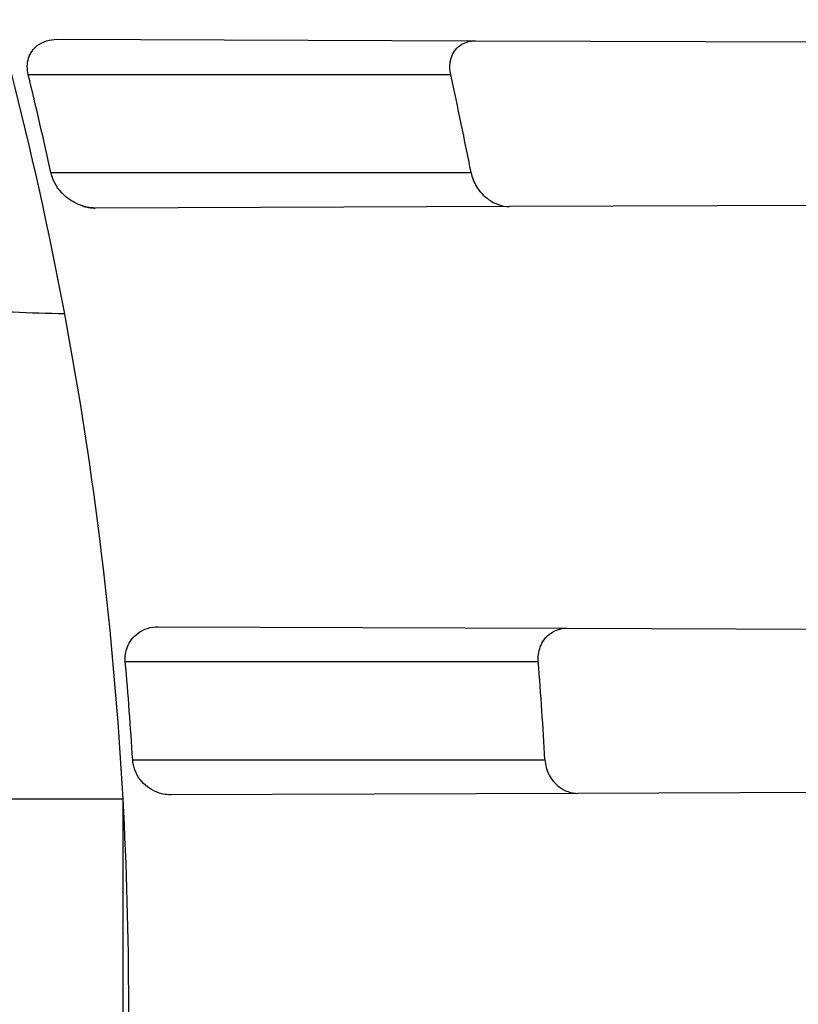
# Model space of a CAD drawing. Header units: millimetres. Extents: x 0 to 297, y 0 to 210.
# Tile 97 of 256: x 141.6234 to 141.6951, y 93.5766 to 93.6672. Entities that reach past the tile are written whole.
import ezdxf

# ---------------------------------------------------------------- set-up
doc = ezdxf.new("R2010")
doc.units = ezdxf.units.MM
doc.header["$LTSCALE"] = 16.335
doc.layers.get('0').update_dxf_attribs({"linetype": 'CONTINUOUS'})
for name, color, linetype in [('01_GLOBAL', 7, 'CONTINUOUS'), ('INTFCLR_1', 7, 'CONTINUOUS'), ('INTFCLR_144815', 7, 'CONTINUOUS')]:
    doc.layers.add(name, color=color, linetype=linetype)

msp = doc.modelspace()

# ---------------------------------------------------------------- linework, layer by layer
at = {"color": 7, "linetype": 'Continuous'}
msp.add_circle((142.5788034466, 92.2083412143), 3.42, dxfattribs=at)
at = {"color": 9, "linetype": 'Continuous'}
msp.add_arc((142.5788034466, 92.2083412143), 3.3761688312, 92.9674534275, 177.0325465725, dxfattribs=at)
at = {"layer": '01_GLOBAL', "color": 7, "linetype": 'Continuous'}
msp.add_circle((142.5788034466, 92.2083412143), 3.465, dxfattribs=at)
at = {"layer": 'INTFCLR_1', "color": 9, "linetype": 'Continuous'}
for p, q in [((141.6268293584, 93.66535965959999), (141.6653390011, 93.6652252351)), ((141.6630707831, 93.6620928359), (141.6242028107, 93.6620928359)), ((141.6262833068, 93.6530928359), (141.6649440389, 93.6530928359)), ((141.6684802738, 93.6499714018), (141.6303706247, 93.6498383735)), ((141.6361509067, 93.6113271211), (141.6737461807, 93.6111958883)), ((141.6711242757, 93.6080928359), (141.6331310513, 93.6080928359)), ((141.6338086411, 93.5990928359), (141.6717370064, 93.5990928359)), ((141.6747706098, 93.5959933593), (141.6373006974, 93.5958625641)), ((141.615551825, 93.59547896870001), (141.6329236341, 93.59547896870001)), ((141.6329236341, 93.557706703), (141.6329236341, 93.59547896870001))]:
    msp.add_line(p, q, dxfattribs=at)
at = {"layer": 'INTFCLR_1', "color": 6, "linetype": 'Continuous'}
for p, q in [((141.6653390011, 93.6652252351), (141.7338707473, 93.6649860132)), ((141.7364638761, 93.6502087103), (141.6684802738, 93.6499714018)), ((141.6737461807, 93.6111958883), (141.7410191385, 93.61096106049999)), ((141.7418693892, 93.5962275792), (141.6747706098, 93.5959933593))]:
    msp.add_line(p, q, dxfattribs=at)
at = {"layer": 'INTFCLR_1', "color": 7, "linetype": 'Continuous'}
msp.add_lwpolyline([(141.629170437, 93.6500337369), (141.629252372, 93.6500079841), (141.6293378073, 93.64998303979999), (141.6294267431, 93.6499591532), (141.6295193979, 93.64993654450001), (141.6296155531, 93.6499155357), (141.6297145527, 93.6498965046), (141.6298160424, 93.6498797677), (141.6299203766, 93.6498654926), (141.6300279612, 93.6498538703), (141.6301389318, 93.64984522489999), (141.630253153, 93.64983993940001), (141.6303706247, 93.6498383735)], dxfattribs=at)
at = {"layer": 'INTFCLR_1', "color": 6, "linetype": 'Continuous'}
for centre, radius, start, end in [((141.273551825, 93.5765928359), 0.5431065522, 270, 90.00000002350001), ((141.273551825, 93.5765928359), 0.5161422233, 270, 90.00000002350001), ((141.2878497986, 93.5765981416), 0.3455897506, 3.1324307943, 18.1483713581), ((141.2748589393, 93.5765958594), 0.3596538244, 12.2803992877, 13.7520232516), ((141.2748571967, 93.5765952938), 0.3975168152, 11.0951269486, 12.4201654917), ((141.2748582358, 93.57659377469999), 0.3596548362, 3.5866152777, 5.0244799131), ((141.2748567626, 93.5765936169), 0.3975174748, 3.2446361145, 4.5448727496), ((141.2880461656, 93.5765928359), 0.3453942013, 356.8655071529, 3.1344928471)]:
    msp.add_arc(centre, radius, start, end, dxfattribs=at)
at = {"layer": 'INTFCLR_1', "color": 9, "linetype": 'Continuous'}
for points, knots in [([(141.7564146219, 93.4086508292), (141.7574831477, 93.41155839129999), (141.7595771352, 93.4174295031), (141.7635668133, 93.42933601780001), (141.7700402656, 93.45070775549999), (141.7760428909, 93.4757920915), (141.7800065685, 93.49821100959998), (141.7816728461, 93.5096585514), (141.7825328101, 93.5162796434), (141.7845176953, 93.5329021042), (141.7865801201, 93.56130459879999), (141.786249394, 93.5948145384), (141.7846909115, 93.6165304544), (141.783710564, 93.6265576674), (141.7829887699, 93.6332267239), (141.7807586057, 93.6512265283), (141.7756949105, 93.6800492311), (141.7683980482, 93.70818923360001), (141.7631787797, 93.72489102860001), (141.7612158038, 93.7308650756), (141.7582294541, 93.7396651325), (141.7514922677, 93.75806300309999), (141.7398577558, 93.7850653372), (141.7266081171, 93.8105758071), (141.7173713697, 93.8262776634), (141.7130543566, 93.8332672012), (141.7101864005, 93.83782329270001), (141.7024300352, 93.84980584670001), (141.6894327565, 93.86819606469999), (141.6713790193, 93.8905837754), (141.6560874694, 93.9073650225), (141.64540551, 93.9180914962), (141.6394993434, 93.9237707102), (141.6313044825, 93.931429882), (141.6198341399, 93.9414587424), (141.6074179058, 93.951189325), (141.5999877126, 93.9564732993), (141.5969902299, 93.95850233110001), (141.595231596, 93.95966887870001), (141.5931919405, 93.96097975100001), (141.5909359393, 93.9623581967), (141.5889565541, 93.9634935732), (141.587260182, 93.9643827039), (141.5858677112, 93.96502951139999), (141.5847587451, 93.9654250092), (141.5839916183, 93.9656040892), (141.5833474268, 93.9655067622), (141.5832219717, 93.96490050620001), (141.5835311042, 93.9642303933), (141.5840679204, 93.963301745), (141.5849352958, 93.96213278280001), (141.5860911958, 93.9607075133), (141.587545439, 93.9590358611), (141.5892822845, 93.9571169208), (141.5909074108, 93.95536848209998), (141.5923395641, 93.9538455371), (141.5948337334, 93.9512100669), (141.5989725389, 93.94688354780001), (141.6073909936, 93.9380497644), (141.6165855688, 93.9281391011), (141.6249614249, 93.9186667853), (141.6301387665, 93.9126434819), (141.6384641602, 93.90275559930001), (141.6512098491, 93.88673181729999), (141.6679191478, 93.8634190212), (141.680013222, 93.8443873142), (141.6879313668, 93.83084055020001), (141.6933038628, 93.8213126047), (141.702572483, 93.8039212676), (141.7149508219, 93.7776586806), (141.7234902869, 93.75576266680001), (141.7274621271, 93.7444100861)], [0, 0, 0, 0, 0.0103790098, 0.0208837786, 0.0420711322, 0.08518383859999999, 0.1071959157, 0.1183352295, 0.1239409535, 0.1295662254, 0.1744257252, 0.2192335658, 0.2417179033, 0.2473538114, 0.2529901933, 0.2641930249, 0.3081221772, 0.3509242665, 0.3614865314, 0.3667493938, 0.3719931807, 0.3926229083, 0.4323809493, 0.4704125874, 0.488853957, 0.4934075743, 0.4979380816, 0.506891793, 0.541232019, 0.5733300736, 0.6031972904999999, 0.6172524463, 0.624045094, 0.6306497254, 0.6548348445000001, 0.6750681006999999, 0.6834748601, 0.6853777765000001, 0.68719583, 0.6905456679, 0.6935010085, 0.6960526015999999, 0.698191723, 0.6999112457, 0.7012080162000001, 0.7020916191, 0.7026257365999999, 0.703100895, 0.7038825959, 0.7050751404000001, 0.7066972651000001, 0.7087491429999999, 0.7112254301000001, 0.7141189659, 0.7174213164, 0.7192231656, 0.7211235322, 0.729579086, 0.7392841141, 0.7620097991, 0.7748694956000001, 0.7816475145, 0.7886215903, 0.818178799, 0.8502213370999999, 0.88468242, 0.8936821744, 0.9027945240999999, 0.9213302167, 0.9597016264, 1, 1, 1, 1]), ([(141.589474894, 93.9635928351), (141.5901302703, 93.9635927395), (141.5934664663, 93.96227294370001), (141.5972968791, 93.9600325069), (141.6010154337, 93.95769364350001), (141.6028021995, 93.9565296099), (141.6058484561, 93.95450638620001), (141.6133970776, 93.94924141), (141.6260174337, 93.93955065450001), (141.6376862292, 93.9295595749), (141.6460232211, 93.9219302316), (141.6520280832, 93.91627713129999), (141.6628847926, 93.9056050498), (141.6784293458, 93.8889099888), (141.6967876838, 93.8666341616), (141.7100118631, 93.8483278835), (141.7179037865, 93.83639944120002), (141.7208202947, 93.8318664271), (141.7252087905, 93.8249149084), (141.734595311, 93.80930459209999), (141.748064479, 93.7839377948), (141.7598995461, 93.7570716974), (141.766753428, 93.7387640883), (141.7697904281, 93.7300101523), (141.7717861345, 93.7240691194), (141.7770905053, 93.7074658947), (141.7845086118, 93.67948795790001), (141.7896594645, 93.6508151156), (141.7919274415, 93.6329110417), (141.7926613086, 93.62627893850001), (141.793657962, 93.61630821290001), (141.795242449, 93.59471460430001), (141.7955788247, 93.5613875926), (141.7934815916, 93.5331432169), (141.7914638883, 93.5166159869), (141.7905895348, 93.51003151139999), (141.788895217, 93.4986462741), (141.7848639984, 93.4763451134), (141.7787596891, 93.4513974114), (141.7721799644, 93.4301501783), (141.768123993, 93.4183101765), (141.7659952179, 93.41247182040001), (141.7649089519, 93.40958046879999)], [0, 0, 0, 0, 0.0031306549, 0.0166311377, 0.0214593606, 0.0240790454, 0.0268205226, 0.0389267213, 0.0680356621, 0.1027866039, 0.1122691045, 0.1220183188, 0.1421809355, 0.1849822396, 0.2309158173, 0.2799873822, 0.2927706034, 0.2992370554, 0.3057353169, 0.3320403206, 0.3862319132, 0.4428084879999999, 0.4721383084, 0.4795908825, 0.487069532, 0.5020757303, 0.5628487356, 0.6251729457, 0.6410612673, 0.6490543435, 0.6570463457, 0.6889269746, 0.7524526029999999, 0.8160592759, 0.8240370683, 0.8319876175, 0.8477879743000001, 0.8790177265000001, 0.9402188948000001, 0.970317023, 0.9852457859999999, 1, 1, 1, 1]), ([(141.7274621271, 93.7444100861), (141.7315912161, 93.73260804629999), (141.7390893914, 93.7083558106), (141.7462276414, 93.6771830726), (141.7497519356, 93.6563636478), (141.7511690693, 93.6465420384), (141.7520562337, 93.63993331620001), (141.7542266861, 93.62172821), (141.7563129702, 93.5917074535), (141.7560193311, 93.56158016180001), (141.75492511, 93.5431617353), (141.7544248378, 93.53644044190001), (141.7535799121, 93.5264371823), (141.7512498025, 93.5051367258), (141.7458257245, 93.4730218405), (141.7391945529, 93.44635307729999), (141.7346932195, 93.43104762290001), (141.7328673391, 93.4250457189), (141.7295794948, 93.4147503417), (141.7226337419, 93.3948776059), (141.7115361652, 93.3677887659), (141.7001192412, 93.3445285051), (141.6927555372, 93.3309518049), (141.6900841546, 93.32616319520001), (141.6861147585, 93.3191771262), (141.6775648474, 93.3047783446), (141.6639972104, 93.28405809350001), (141.6473654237, 93.26144055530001), (141.6353721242, 93.2466858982), (141.6284582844, 93.2385874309), (141.6258517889, 93.2355648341), (141.6214530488, 93.2305373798), (141.6133270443, 93.2214911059), (141.6044845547, 93.2120682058), (141.5965053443, 93.2037254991), (141.5917239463, 93.1987068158), (141.5879282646, 93.1946089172), (141.5854794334, 93.19177211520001), (141.5841304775, 93.1899788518), (141.5835709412, 93.18902726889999), (141.5832318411, 93.1883445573), (141.5833749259, 93.1874561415), (141.5852684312, 93.18784244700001), (141.5873513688, 93.1888408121), (141.5911230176, 93.19087984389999), (141.5947207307, 93.1931715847), (141.5976748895, 93.1951401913), (141.5995705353, 93.1964436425), (141.602756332, 93.1986733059), (141.6078515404, 93.20240372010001), (141.6149715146, 93.20793848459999), (141.62561538, 93.21669735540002), (141.6351418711, 93.22524116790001), (141.6434777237, 93.2332353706), (141.649452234, 93.23913163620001), (141.6602195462, 93.2502334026), (141.6755659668, 93.26754542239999), (141.6935858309, 93.2905631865), (141.7064887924, 93.3094194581), (141.7141583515, 93.3216829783), (141.7169899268, 93.32634221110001), (141.721250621, 93.3334910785), (141.7303494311, 93.3495428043), (141.743335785, 93.375597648), (141.7522698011, 93.3973723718), (141.7564146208, 93.40865082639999)], [0, 0, 0, 0, 0.0419354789, 0.08505031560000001, 0.1071497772, 0.1127379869, 0.1183317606, 0.1295131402, 0.1742263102, 0.2191466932, 0.230445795, 0.2361065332, 0.241751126, 0.2641147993, 0.3079545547, 0.3508736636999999, 0.3561840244, 0.3614616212, 0.3719139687, 0.3924297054, 0.4320526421, 0.4700131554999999, 0.4792642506, 0.483852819, 0.4884035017, 0.5062126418, 0.5400088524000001, 0.5714206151, 0.6003317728, 0.6037560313, 0.6071340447, 0.6137178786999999, 0.6261602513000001, 0.6479155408, 0.6570536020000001, 0.6648783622, 0.6711643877, 0.6757843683, 0.6774462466, 0.6786751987, 0.6794900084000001, 0.6799813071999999, 0.6813020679, 0.6842478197, 0.6888651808, 0.6950795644, 0.6987591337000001, 0.70073729, 0.7027989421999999, 0.7117993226, 0.7219139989, 0.7330405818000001, 0.7580265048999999, 0.7648041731, 0.7717766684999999, 0.7861782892, 0.816667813, 0.8493175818, 0.8841610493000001, 0.8932352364, 0.8978283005, 0.9024468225, 0.9211469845, 0.9596997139, 1, 1, 1, 1]), ([(141.5894748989, 93.1895928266), (141.5892979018, 93.1895928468), (141.5888645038, 93.1896782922), (141.5888868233, 93.190457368), (141.5893505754, 93.1912589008), (141.5901524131, 93.1924502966), (141.5913747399, 93.19393289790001), (141.5929802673, 93.19575471), (141.5949656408, 93.1978911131), (141.5971947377, 93.2002239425), (141.5996190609, 93.2027196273), (141.6031782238, 93.2063557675), (141.6105296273, 93.21384324), (141.6195432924, 93.22320786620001), (141.6278287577, 93.2322027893), (141.6323134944, 93.2372021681), (141.6349707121, 93.240207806), (141.642015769, 93.24825737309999), (141.6542358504, 93.2629238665), (141.6711890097, 93.2854196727), (141.6850238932, 93.3060388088), (141.6937443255, 93.3203727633), (141.6977917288, 93.32732574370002), (141.7005148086, 93.332090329), (141.7080176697, 93.34559306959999), (141.7196527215, 93.3687304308), (141.7309710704, 93.39569854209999), (141.7380553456, 93.41548603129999), (141.7414080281, 93.4257353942), (141.74326968, 93.43170979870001), (141.7478571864, 93.44693850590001), (141.754617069, 93.4734775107), (141.7601493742, 93.50545404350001), (141.7625257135, 93.5266628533), (141.7633872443, 93.5366215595), (141.7638973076, 93.5433123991), (141.7650129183, 93.56164671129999), (141.7653124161, 93.591641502), (141.7631848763, 93.6215275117), (141.7609722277, 93.63964749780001), (141.7600677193, 93.64622607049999), (141.758622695, 93.65600410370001), (141.7550282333, 93.6767350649), (141.7477475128, 93.7077732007), (141.7401050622, 93.7319029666), (141.7358975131, 93.7436438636)], [0, 0, 0, 0, 0.0008731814, 0.0017184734, 0.0032338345, 0.0055641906, 0.008732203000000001, 0.0127298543, 0.0175349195, 0.0231216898, 0.028646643, 0.0346996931, 0.0482229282, 0.0804128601, 0.09881585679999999, 0.1085510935, 0.1135452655, 0.1186072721, 0.1613234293, 0.207686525, 0.2575125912, 0.2837456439, 0.2904463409, 0.297201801, 0.3108185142, 0.3666506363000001, 0.4248611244, 0.4549770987, 0.470314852, 0.4780577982, 0.4858479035, 0.548777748, 0.6130125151, 0.6457681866, 0.6540348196, 0.6623247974, 0.6788712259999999, 0.7446474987, 0.8101274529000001, 0.8265054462, 0.8346996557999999, 0.8428862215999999, 0.8752668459, 0.9384715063, 1, 1, 1, 1]), ([(141.615551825, 93.641140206), (141.615551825, 93.6410562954), (141.6159104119, 93.6409147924), (141.6164653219, 93.64079262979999), (141.6175470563, 93.6406389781), (141.6189710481, 93.6405041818), (141.6207787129, 93.64037791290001), (141.6236738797, 93.64023027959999), (141.6259659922, 93.64016177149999), (141.6275499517, 93.64012836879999)], [0, 0, 0, 0, 0.0207988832, 0.0728257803, 0.1599156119, 0.2807167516, 0.4319854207, 0.6072972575, 1, 1, 1, 1])]:
    msp.add_open_spline(points, degree=3, knots=knots, dxfattribs=at)
at = {"layer": 'INTFCLR_1', "color": 6, "linetype": 'Continuous'}
for points, knots in [([(141.6277114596, 93.9635928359), (141.62722335, 93.9635928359), (141.6272941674, 93.9616186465), (141.6286240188, 93.9602168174), (141.6303773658, 93.9574436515), (141.6330579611, 93.9541787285), (141.636536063, 93.9498851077), (141.6409148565, 93.9446589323), (141.6460561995, 93.938503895), (141.6515635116, 93.9318371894), (141.6570035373, 93.92513003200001), (141.6620669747, 93.9187433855), (141.6667156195, 93.9127488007), (141.6709428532, 93.907173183), (141.6747632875, 93.9020253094), (141.678203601, 93.89729346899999), (141.6812975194, 93.892957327), (141.684076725, 93.8889918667), (141.6865629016, 93.8853864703), (141.6887839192, 93.8821174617), (141.6907670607, 93.879157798), (141.6925435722, 93.87647309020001), (141.6941233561, 93.874058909), (141.6955259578, 93.8718932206), (141.6967707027, 93.86995357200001), (141.6978866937, 93.8681999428), (141.6988796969, 93.86662771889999), (141.6997620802, 93.86522135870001), (141.7005836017, 93.8639042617), (141.7014128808, 93.86256652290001), (141.7023097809, 93.86111046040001), (141.7032931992, 93.8595026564), (141.7043734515, 93.85772284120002), (141.7055619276, 93.8557478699), (141.706875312, 93.8535443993), (141.7083246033, 93.8510862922), (141.7099237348, 93.84834019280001), (141.7116817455, 93.8452798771), (141.7136163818, 93.8418602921), (141.7157436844, 93.8380349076), (141.7180830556, 93.833744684), (141.7206593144, 93.82891480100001), (141.7234900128, 93.82347305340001), (141.726590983, 93.8173359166), (141.7299816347, 93.810401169), (141.7336899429, 93.8025259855), (141.7377398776, 93.7935382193), (141.7421529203, 93.78321811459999), (141.7469453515, 93.7713014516), (141.7521299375, 93.7574106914), (141.7576364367, 93.74122679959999), (141.7631009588, 93.7231958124), (141.7681397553, 93.7040775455), (141.7724835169, 93.68473862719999), (141.7760959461, 93.6653468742), (141.7789762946, 93.645979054), (141.7811396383, 93.6266321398), (141.78259316, 93.6073517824), (141.7833500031, 93.5881192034), (141.7834187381, 93.5689647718), (141.782807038, 93.54987085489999), (141.7815194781, 93.5308399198), (141.7795595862, 93.51188722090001), (141.7769236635, 93.4929746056), (141.7736112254, 93.47412732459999), (141.7696058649, 93.4553044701), (141.7649044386, 93.43652991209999), (141.7595680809, 93.41806413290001), (141.7539109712, 93.4008043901), (141.7483372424, 93.3854818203), (141.7431614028, 93.3723954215), (141.7384031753, 93.3611505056), (141.7340415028, 93.3514143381), (141.7300563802, 93.34293319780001), (141.7264192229, 93.3354991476), (141.7231040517, 93.3289574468), (141.7200858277, 93.32318225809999), (141.7173473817, 93.3180790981), (141.7148681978, 93.3135654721), (141.7126227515, 93.30956018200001), (141.7105887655, 93.305996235), (141.7087453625, 93.3028169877), (141.7070795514, 93.29998482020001), (141.705579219, 93.29746570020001), (141.7042282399, 93.2952218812), (141.7030062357, 93.2932118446), (141.701896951, 93.29140311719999), (141.7008702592, 93.2897422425), (141.6998448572, 93.28809591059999), (141.698741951, 93.2863382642), (141.697495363, 93.2843681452), (141.6960930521, 93.28217288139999), (141.6945138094, 93.27972619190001), (141.6927331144, 93.2769994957), (141.6907308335, 93.2739717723), (141.6884841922, 93.27062245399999), (141.6859642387, 93.26692415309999), (141.6831423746, 93.2628508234), (141.6799866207, 93.2583791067), (141.6764721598, 93.2534967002), (141.6725652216, 93.248182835), (141.668231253, 93.2424190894), (141.6634587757, 93.2362207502), (141.6582464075, 93.2296072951), (141.6526341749, 93.2226555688), (141.646910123, 93.21570810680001), (141.6415439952, 93.20927720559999), (141.6369559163, 93.20380754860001), (141.633315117, 93.19932400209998), (141.6305101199, 93.19592415), (141.6286771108, 93.1930397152), (141.6273060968, 93.1916061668), (141.6272194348, 93.1895928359), (141.6277114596, 93.1895928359)], [0, 0, 0, 0, 0.0017146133, 0.0041239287, 0.0077631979, 0.0127375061, 0.019147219, 0.0271011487, 0.0367138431, 0.0473099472, 0.0574795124, 0.0670486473, 0.07593967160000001, 0.0841262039, 0.0916267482, 0.0984583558, 0.1046766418, 0.1103381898, 0.1154683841, 0.1200606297, 0.1242209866, 0.1279830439, 0.1313690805, 0.1343557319, 0.1370466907, 0.1394649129, 0.141657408, 0.1435788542, 0.1452969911, 0.147110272, 0.1491076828, 0.1513042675, 0.1537308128, 0.1564212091, 0.1594011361, 0.1627417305, 0.1664450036, 0.1705638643, 0.1751393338, 0.1802462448, 0.1859394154, 0.1923045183, 0.1994748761, 0.2074861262, 0.2164579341, 0.2265900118, 0.2380620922, 0.2510852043, 0.2660147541, 0.2831767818, 0.3031618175, 0.3260557, 0.3493456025, 0.3725974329, 0.3956655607, 0.4186206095, 0.4413650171, 0.4640353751, 0.4865253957, 0.5089623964, 0.531306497, 0.5536180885, 0.5759523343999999, 0.598223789, 0.6206818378, 0.6431588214, 0.6658101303, 0.6886542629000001, 0.710664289, 0.7296002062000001, 0.7459208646, 0.7600932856, 0.7724882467, 0.7833944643, 0.793008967, 0.8015592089, 0.8091555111, 0.8158987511, 0.8219029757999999, 0.8272448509, 0.832028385, 0.8363175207, 0.8401542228, 0.8435703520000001, 0.8466171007, 0.8493545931, 0.8518335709, 0.8540704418, 0.8562135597, 0.8586467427, 0.8613594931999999, 0.864403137, 0.8677972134, 0.87158895, 0.8758429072, 0.8805481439, 0.8857559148, 0.8915631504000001, 0.8979547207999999, 0.9049814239, 0.9126947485, 0.9211229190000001, 0.9303127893, 0.9401736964, 0.9507020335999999, 0.9616958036, 0.9717974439, 0.9801138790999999, 0.9868020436, 0.9920080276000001, 0.9957951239, 0.9982716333, 1, 1, 1, 1]), ([(141.6277114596, 93.1895928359), (141.628171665, 93.1895928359), (141.6293857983, 93.19006169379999), (141.6315047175, 93.19118839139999), (141.6344755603, 93.1931057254), (141.6382959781, 93.1958294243), (141.6430293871, 93.1994736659), (141.6486619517, 93.204090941), (141.6548706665, 93.2094848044), (141.6611699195, 93.2152477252), (141.6671157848, 93.2209450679), (141.6725640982, 93.22637349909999), (141.6775235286, 93.2314965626), (141.6820174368, 93.23628843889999), (141.6860792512, 93.24074344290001), (141.6897364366, 93.2448601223), (141.6930192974, 93.248641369), (141.695970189, 93.25211257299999), (141.6986132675, 93.2552811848), (141.7009775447, 93.25816358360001), (141.7030883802, 93.2607771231), (141.7049778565, 93.2631493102), (141.7066938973, 93.26533073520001), (141.7083843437, 93.267503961), (141.7101852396, 93.2698473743), (141.7120971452, 93.2723692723), (141.7139888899, 93.2749001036), (141.7158471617, 93.2774191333), (141.7177807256, 93.2800762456), (141.719921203, 93.2830619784), (141.7223135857, 93.2864552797), (141.7249869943, 93.2903210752), (141.7279695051, 93.29472983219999), (141.7312859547, 93.2997545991), (141.7349620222, 93.3054853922), (141.739037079, 93.3120481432), (141.7435494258, 93.3195877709), (141.7485344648, 93.32828125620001), (141.7540294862, 93.3383627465), (141.760066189, 93.3501066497), (141.766684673, 93.36392390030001), (141.7737557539, 93.3800111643), (141.780825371, 93.39786298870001), (141.7874356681, 93.4166847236), (141.7933066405, 93.4357633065), (141.7983875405, 93.454912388), (141.8026952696, 93.4741114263), (141.8062277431, 93.4932588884), (141.8090134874, 93.5124067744), (141.811058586, 93.53147350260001), (141.8123825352, 93.5504894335), (141.8129971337, 93.5694357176), (141.8129122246, 93.5883156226), (141.8121342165, 93.6071403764), (141.8106673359, 93.62589803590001), (141.8085112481, 93.6445966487), (141.8056642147, 93.6632334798), (141.8021262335, 93.68178000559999), (141.7978831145, 93.7002777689), (141.7929277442, 93.71870359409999), (141.7872355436, 93.7370788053), (141.7808222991, 93.75530999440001), (141.7739442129, 93.77270942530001), (141.7670434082, 93.78846903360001), (141.7605810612, 93.8020326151), (141.7546880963, 93.8135696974), (141.7493295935, 93.823472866), (141.7444701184, 93.8320171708), (141.7400702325, 93.83943301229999), (141.7360941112, 93.8458959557), (141.7325006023, 93.8515538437), (141.7292596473, 93.8565142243), (141.726339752, 93.8608753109), (141.7237187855, 93.86470654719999), (141.7213647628, 93.8680818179), (141.7192605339, 93.87104888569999), (141.717372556, 93.87367216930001), (141.7156764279, 93.8759981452), (141.7140548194, 93.87819543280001), (141.7123690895, 93.88045363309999), (141.7105117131, 93.88291035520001), (141.7085985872, 93.8854056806), (141.7066793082, 93.8878747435), (141.7047357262, 93.8903431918), (141.7026024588, 93.8930148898), (141.7002196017, 93.8959525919), (141.69755058, 93.8991866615), (141.6945697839, 93.9027308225), (141.6912418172, 93.90660370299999), (141.6875371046, 93.9108152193), (141.6834171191, 93.91537787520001), (141.6788518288, 93.92028969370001), (141.6738154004, 93.9255385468), (141.6682758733, 93.9311042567), (141.6622344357, 93.93693821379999), (141.6557918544, 93.9428789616), (141.6493931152, 93.94847737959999), (141.6435362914, 93.95331061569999), (141.6386043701, 93.9571286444), (141.6346411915, 93.9599686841), (141.6315795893, 93.9619541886), (141.6294126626, 93.96311226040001), (141.6281767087, 93.9635928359), (141.6277114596, 93.9635928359)], [0, 0, 0, 0, 0.0015510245, 0.0042404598, 0.008161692, 0.0134191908, 0.0200669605, 0.0282845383, 0.0379646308, 0.04778133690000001, 0.0570562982, 0.0657163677, 0.0737008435, 0.0810864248, 0.08785639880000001, 0.09401872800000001, 0.09964461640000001, 0.1047327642, 0.1093734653, 0.1135510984, 0.1172970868, 0.1206958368, 0.1237721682, 0.1266512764, 0.1299751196, 0.1337328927, 0.1373171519, 0.1406241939, 0.1442827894, 0.1483924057, 0.1530055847, 0.1582756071, 0.1642330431, 0.1709447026, 0.1785661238, 0.1871788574, 0.1969791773, 0.2081785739, 0.2209513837, 0.2356728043, 0.2526768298, 0.2725784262, 0.2948857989, 0.3173719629, 0.3397942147, 0.362144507, 0.3841260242, 0.4060931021, 0.4277499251, 0.4493238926, 0.4707068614, 0.4919794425, 0.5131973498, 0.5343237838, 0.5554641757, 0.5765947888, 0.5977467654, 0.6189899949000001, 0.6402145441, 0.6616941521, 0.6832817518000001, 0.7050322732, 0.7268136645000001, 0.7463228, 0.7630041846, 0.7774428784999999, 0.7899800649, 0.8009502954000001, 0.8105690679, 0.8190401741, 0.8265233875, 0.8331581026, 0.8390096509, 0.8442114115, 0.8488026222, 0.8528784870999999, 0.8564706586, 0.8596954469, 0.8625805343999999, 0.8656744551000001, 0.8691928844, 0.8729603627, 0.8762716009, 0.879732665, 0.8835489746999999, 0.8877941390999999, 0.8924809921, 0.8976810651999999, 0.9034017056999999, 0.9096904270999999, 0.916584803, 0.9241199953, 0.932290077, 0.9411002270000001, 0.9505839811, 0.960593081, 0.9706330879, 0.9792338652, 0.9861845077, 0.991642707, 0.9956806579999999, 0.9984319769, 1, 1, 1, 1]), ([(141.6242028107, 93.6620928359), (141.6240806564, 93.6625919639), (141.6240648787, 93.6636368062), (141.6250379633, 93.66504656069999), (141.6262011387, 93.6653618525), (141.6268293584, 93.66535965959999)], [0, 0, 0, 0, 0.3189910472, 0.6100138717, 1, 1, 1, 1]), ([(141.6630707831, 93.6620928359), (141.6629722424, 93.6625402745), (141.6629434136, 93.6634904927), (141.6636984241, 93.6648684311), (141.6647789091, 93.6652271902), (141.6653390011, 93.6652252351)], [0, 0, 0, 0, 0.310454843, 0.6204734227, 1, 1, 1, 1]), ([(141.6649440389, 93.6530928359), (141.6650307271, 93.652650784), (141.6654128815, 93.65170741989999), (141.6665605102, 93.6504444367), (141.6677971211, 93.64996901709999), (141.6684802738, 93.6499714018)], [0, 0, 0, 0, 0.2687195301, 0.5924769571, 1, 1, 1, 1]), ([(141.6331310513, 93.6080928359), (141.633090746, 93.6085512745), (141.6332226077, 93.60956912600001), (141.6342607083, 93.61095015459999), (141.6354924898, 93.61132941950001), (141.6361509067, 93.6113271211)], [0, 0, 0, 0, 0.2799180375, 0.5995196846, 1, 1, 1, 1]), ([(141.6711242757, 93.6080928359), (141.6710876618, 93.608553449), (141.6712088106, 93.6095256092), (141.6721035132, 93.6108238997), (141.6731850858, 93.61119784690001), (141.6737461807, 93.6111958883)], [0, 0, 0, 0, 0.3067676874, 0.6274843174, 1, 1, 1, 1]), ([(141.6373006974, 93.5958625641), (141.6368471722, 93.595860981), (141.6357656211, 93.59608346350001), (141.6343390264, 93.5971785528), (141.6338493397, 93.5984435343), (141.6338086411, 93.5990928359)], [0, 0, 0, 0, 0.263241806, 0.6223854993, 1, 1, 1, 1]), ([(141.6717370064, 93.5990928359), (141.6717646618, 93.59860500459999), (141.6720340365, 93.5976487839), (141.673052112, 93.5964036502), (141.6741576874, 93.5959912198), (141.6747706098, 93.5959933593)], [0, 0, 0, 0, 0.3110174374, 0.6098545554, 1, 1, 1, 1])]:
    msp.add_open_spline(points, degree=3, knots=knots, dxfattribs=at)
at = {"layer": 'INTFCLR_1', "color": 7, "linetype": 'Continuous'}
msp.add_open_spline([(141.6303706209, 93.6498383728), (141.6298413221, 93.6498376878), (141.6287853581, 93.650078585), (141.627219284, 93.65109953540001), (141.6264442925, 93.6523033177), (141.6262833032, 93.6530928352)], degree=3, knots=[0, 0, 0, 0, 0.2857190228, 0.5650436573, 1, 1, 1, 1], dxfattribs=at)
at = {"layer": 'INTFCLR_144815', "color": 6, "linetype": 'Continuous'}
for radius in [0.5743020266, 0.5472855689]:
    msp.add_circle((141.273551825, 93.5765928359), radius, dxfattribs=at)
for radius, start, end in [(0.7917112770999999, 313.9937911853, 154.5150993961), (0.7647112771, 312.9543589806, 154.5144414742), (0.73941501, 282.2440355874, 71.2863570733), (0.5949342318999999, 45.0000000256, 314.9999999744), (0.5938695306, 44.999999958, 315.000000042), (0.5930090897, 44.99999997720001, 315.0000000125), (0.5750735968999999, 47.86578076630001, 312.1342192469), (0.5668530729, 45.72777364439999, 314.2722263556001), (0.5488570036, 45.6663486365, 314.3336513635), (0.54882, 45.741955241, 314.258044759), (0.5834285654, 308.490992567, 51.50900743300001), (0.5760164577, 313.9992414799, 46.00075850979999)]:
    msp.add_arc((141.273551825, 93.5765928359), radius, start, end, dxfattribs=at)
at = {"layer": 'INTFCLR_144815', "color": 9, "linetype": 'Continuous'}
for centre, radius, start, end in [((141.273551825, 93.5765928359), 0.6197635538, 52.2436298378, 307.7563701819), ((141.273551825, 93.5765928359), 0.7345008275, 292.4997540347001, 54.0964566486), ((141.273551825, 93.5765928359), 0.5837869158, 52.5411294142, 307.4588705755), ((141.273551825, 93.5765928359), 0.5666595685, 45.7280221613, 314.2719778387), ((141.273551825, 93.5765928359), 0.5576609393, 45.73034182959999, 314.2696581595), ((141.2735550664, 93.5765943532), 0.6625959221, 292.4997540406, 54.09645665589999), ((141.2735518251, 93.5765928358), 0.5937131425, 314.0862202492, 45.9137797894), ((141.273551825, 93.5765928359), 0.5795156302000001, 313.8592910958, 46.1407088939), ((141.273551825, 93.5765928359), 0.5757241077, 314.0319604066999, 45.9680396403)]:
    msp.add_arc(centre, radius, start, end, dxfattribs=at)
at = {"layer": 'INTFCLR_144815', "color": 6, "linetype": 'Continuous'}
for points, knots in [([(141.8173538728, 93.5765928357), (141.8173538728, 93.5794212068), (141.8173118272, 93.58507865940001), (141.8171225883, 93.5935644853), (141.8168070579, 93.60205032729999), (141.8163650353, 93.6105362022), (141.8157962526, 93.61902194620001), (141.8151003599, 93.62750751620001), (141.8142769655, 93.63599250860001), (141.8133255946, 93.64447672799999), (141.8122457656, 93.6529594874), (141.8110369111, 93.66144038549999), (141.8096985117, 93.66991834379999), (141.8082299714, 93.6783925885), (141.8066308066, 93.6868615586), (141.8049004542, 93.6953240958), (141.8030385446, 93.70377809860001), (141.80104466, 93.7122218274), (141.7989186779, 93.72065246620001), (141.7966604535, 93.7290675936), (141.7942702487, 93.73746360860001), (141.7917483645, 93.74583724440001), (141.789095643, 93.7541839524), (141.7863130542, 93.762499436), (141.7834022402, 93.7707781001), (141.7803651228, 93.77901440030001), (141.7772043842, 93.7872016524), (141.7739232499, 93.79533281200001), (141.7705257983, 93.8033998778), (141.767016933, 93.8113941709), (141.763402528, 93.81930619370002), (141.7596895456, 93.82712558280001), (141.7558861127, 93.83484115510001), (141.7520015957, 93.8424409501), (141.7480466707, 93.84991227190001), (141.744033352, 93.8572417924), (141.7399749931, 93.86441567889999), (141.7358862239, 93.87141979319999), (141.7317828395, 93.8782399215), (141.7276816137, 93.8848620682), (141.7236000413, 93.8912727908), (141.7195560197, 93.89745955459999), (141.7155674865, 93.9034110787), (141.7116520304, 93.9091176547), (141.7078264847, 93.9145714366), (141.7041065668, 93.91976662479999), (141.7005065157, 93.9246996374), (141.6970389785, 93.92936893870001), (141.6937149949, 93.93377478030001), (141.690544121, 93.9379188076), (141.6875338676, 93.941804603), (141.6846894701, 93.9454377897), (141.6820136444, 93.94882619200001), (141.6795073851, 93.95197874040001), (141.6771704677, 93.9549048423), (141.6750020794, 93.95761363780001), (141.6730008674, 93.9601140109), (141.6711651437, 93.962414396), (141.669493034, 93.9645226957), (141.6679826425, 93.96644604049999), (141.666632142, 93.9681910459), (141.6654391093, 93.9697636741), (141.6644023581, 93.97117020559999), (141.6635160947, 93.972414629), (141.6627882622, 93.97350604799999), (141.6621863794, 93.9744363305), (141.6617182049, 93.9753981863), (141.6610997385, 93.9761994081), (141.6615040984, 93.97708787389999), (141.6617698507, 93.97709267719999)], [0, 0, 0, 0, 0.0193136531, 0.0386315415, 0.05795820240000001, 0.0772974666, 0.0966541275, 0.1160313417, 0.1354339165, 0.1548642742, 0.1743271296, 0.1938240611, 0.2133596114, 0.2329339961, 0.2525510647, 0.2722100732, 0.2919141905, 0.3116608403, 0.3314519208, 0.351283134, 0.3711547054, 0.3910601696, 0.4109974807, 0.4309575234, 0.4509352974, 0.4709189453, 0.4908990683, 0.5108615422, 0.5307908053, 0.5506690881, 0.5704756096, 0.5901867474, 0.6097758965, 0.6292133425, 0.6484663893, 0.6674992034, 0.6862731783, 0.7047472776, 0.7228785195, 0.7406226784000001, 0.7579352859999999, 0.7747726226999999, 0.7910927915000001, 0.8068568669, 0.8220298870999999, 0.8365818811, 0.8504883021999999, 0.8637310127, 0.8762964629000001, 0.8881752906, 0.8993620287, 0.9098612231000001, 0.9196832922, 0.928844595, 0.9373624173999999, 0.9452545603, 0.952538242, 0.9592315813, 0.9653514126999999, 0.970913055, 0.9759307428, 0.980418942, 0.9843915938, 0.9878631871, 0.9908472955, 0.9933569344, 0.9954053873, 0.9981850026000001, 1, 1, 1, 1]), ([(141.6746009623, 93.1760929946), (141.6743294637, 93.1760979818), (141.6739346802, 93.1770195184), (141.6745467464, 93.1778388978), (141.6750158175, 93.17883374), (141.6756162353, 93.1797931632), (141.6763427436, 93.18091902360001), (141.6772268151, 93.1822020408), (141.6782605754, 93.1836515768), (141.6794495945, 93.1852715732), (141.6807951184, 93.18706860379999), (141.6822994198, 93.18904864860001), (141.6839649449, 93.1912193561), (141.6857956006, 93.1935906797), (141.6877946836, 93.1961725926), (141.6899625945, 93.1989721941), (141.6922956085, 93.2019921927), (141.6947877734, 93.2052332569), (141.6974360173, 93.20870055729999), (141.7002434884, 93.21240829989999), (141.7032142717, 93.2163732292), (141.7063442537, 93.22060254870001), (141.7096232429, 93.2250961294), (141.7130388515, 93.22985135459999), (141.7165811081, 93.2348694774), (141.7202374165, 93.2401484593), (141.7239937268, 93.2456843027), (141.7278347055, 93.251470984), (141.731743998, 93.2575005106), (141.735704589, 93.26376313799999), (141.7396991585, 93.2702476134), (141.7437104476, 93.2769414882), (141.7477216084, 93.28383147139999), (141.7517165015, 93.2909037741), (141.7556799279, 93.2981444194), (141.7595977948, 93.3055395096), (141.7634572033, 93.3130754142), (141.767246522, 93.3207389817), (141.7709553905, 93.32851766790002), (141.7745746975, 93.3363996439), (141.7780965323, 93.3443738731), (141.7815140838, 93.35243008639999), (141.7848215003, 93.3605586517), (141.7880144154, 93.3687521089), (141.7910827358, 93.3769863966), (141.7940232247, 93.38525192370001), (141.7968372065, 93.39355072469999), (141.7995279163, 93.40189302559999), (141.8020958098, 93.4102817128), (141.8045374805, 93.4187064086), (141.8068514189, 93.42716225), (141.8090350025, 93.4356385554), (141.811086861, 93.444127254), (141.8130074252, 93.4526268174), (141.8147973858, 93.4611370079), (141.8164574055, 93.4696578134), (141.8179878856, 93.4781882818), (141.8193889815, 93.4867260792), (141.8206608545, 93.49526836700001), (141.8218038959, 93.5038134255), (141.8228186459, 93.5123607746), (141.8237055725, 93.5209097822), (141.8244651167, 93.5294599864), (141.8250976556, 93.5380107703), (141.8256035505, 93.54656205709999), (141.825983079, 93.55511352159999), (141.8262364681, 93.5636652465), (141.8263638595, 93.57221696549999), (141.8263653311, 93.5807687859), (141.8262408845, 93.58932047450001), (141.825990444, 93.5978721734), (141.8256138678, 93.6064236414), (141.8251109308, 93.61497493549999), (141.8244813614, 93.6235256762), (141.8237248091, 93.6320757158), (141.8228408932, 93.64062454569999), (141.821829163, 93.64917180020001), (141.8206891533, 93.6577167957), (141.8194203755, 93.6662587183), (141.8180223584, 93.67479645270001), (141.8164946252, 93.6833288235), (141.8148367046, 93.6918545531), (141.8130483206, 93.7003713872), (141.8111294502, 93.708876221), (141.8090801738, 93.7173660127), (141.8069004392, 93.7258386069), (141.8045900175, 93.7342926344), (141.8021489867, 93.7427256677), (141.7995780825, 93.7511333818), (141.7968786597, 93.7595102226), (141.794052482, 93.76785030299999), (141.7911015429, 93.7761479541), (141.7880284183, 93.78439680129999), (141.7848363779, 93.7925896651), (141.7815294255, 93.8007186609), (141.7781123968, 93.8087751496), (141.7745910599, 93.8167496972), (141.7709722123, 93.8246320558), (141.7672637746, 93.83241116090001), (141.7634748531, 93.84007518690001), (141.7596157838, 93.8476116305), (141.7556981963, 93.85500733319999), (141.7517349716, 93.8622486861), (141.7477402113, 93.8693217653), (141.7437291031, 93.8762126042), (141.7397177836, 93.8829074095), (141.7357230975, 93.8893928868), (141.7317622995, 93.8956565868), (141.7278527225, 93.90168723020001), (141.7240113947, 93.9074750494), (141.7202546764, 93.9130120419), (141.7165979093, 93.9182921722), (141.7130551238, 93.92331147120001), (141.7096387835, 93.92806808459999), (141.7063596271, 93.93256220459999), (141.7032265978, 93.9367959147), (141.7002468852, 93.9407729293), (141.6974259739, 93.9444983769), (141.6947677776, 93.947978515), (141.6922747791, 93.9512204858), (141.689948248, 93.9542320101), (141.6877884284, 93.957021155), (141.6857947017, 93.9595961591), (141.6839658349, 93.96196516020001), (141.6823001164, 93.9641361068), (141.6807955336, 93.9661165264), (141.6794499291, 93.96791362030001), (141.6782609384, 93.9695336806), (141.6772266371, 93.97098359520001), (141.6763438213, 93.9722659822), (141.6756133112, 93.9733940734), (141.6750243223, 93.9743472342), (141.6745991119, 93.9751992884), (141.6741632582, 93.9759468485), (141.6741898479, 93.9770851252), (141.6746009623, 93.97709267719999)], [0, 0, 0, 0, 0.0009311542, 0.0023661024, 0.0034197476, 0.004708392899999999, 0.006238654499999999, 0.0080169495, 0.0100497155, 0.0123440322, 0.0149074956, 0.0177478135, 0.0208710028, 0.0242896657, 0.0280205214, 0.0320682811, 0.0364316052, 0.0411066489, 0.04608797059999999, 0.0513925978, 0.0570544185, 0.0630770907, 0.069434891, 0.0761294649, 0.08315356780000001, 0.09049758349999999, 0.0981493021, 0.1060937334, 0.1143137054, 0.1227901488, 0.1315025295, 0.1404294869, 0.1495493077, 0.1588404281, 0.1682819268, 0.1778537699, 0.1875370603, 0.197314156, 0.207168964, 0.217086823, 0.2270545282, 0.2370604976, 0.2470942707, 0.2571461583, 0.2672135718, 0.2772260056, 0.2872285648, 0.2972614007, 0.3072826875, 0.3173107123, 0.3273382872, 0.3373435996, 0.3473246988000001, 0.3572841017, 0.367223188, 0.3771444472, 0.387051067, 0.3969410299, 0.4068119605, 0.4166652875, 0.4265028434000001, 0.4363264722, 0.4461370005, 0.4559367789, 0.4657270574, 0.4755104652, 0.4852884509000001, 0.4950636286, 0.5048374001, 0.5146124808, 0.5243903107, 0.5341735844, 0.5439637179, 0.5537632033, 0.5635732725, 0.5733961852, 0.5832332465, 0.5930862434, 0.6029564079, 0.6128446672, 0.6227518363, 0.6326790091, 0.6426268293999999, 0.6525927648, 0.6625749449, 0.6725742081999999, 0.6825911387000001, 0.6926266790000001, 0.7026779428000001, 0.7127386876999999, 0.7228052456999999, 0.7328732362, 0.7429368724, 0.7529895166, 0.7630233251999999, 0.7730292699, 0.7829971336, 0.7929151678, 0.8027701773, 0.8125475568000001, 0.8222311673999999, 0.8318035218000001, 0.8412455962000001, 0.8505374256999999, 0.8596580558, 0.8685859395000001, 0.8772993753, 0.8857769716, 0.8939982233, 0.9019439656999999, 0.9095970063, 0.9169424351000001, 0.9239679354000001, 0.9306640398, 0.9370242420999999, 0.9430448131, 0.9487246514, 0.9540648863, 0.9590688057, 0.9637413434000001, 0.9680887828, 0.9721183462, 0.9758379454, 0.9792560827, 0.9823810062, 0.9852211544, 0.9877847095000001, 0.9900792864, 0.992112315, 0.993890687, 0.995421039, 0.9967097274, 0.9977633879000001, 0.9985900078, 1, 1, 1, 1]), ([(141.6367999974, 93.9635928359), (141.6364399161, 93.9635928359), (141.6363255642, 93.96223278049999), (141.6372569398, 93.961163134), (141.63838536, 93.9592337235), (141.640177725, 93.9569395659), (141.6424921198, 93.95397263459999), (141.6453817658, 93.950439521), (141.6488464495, 93.9462393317), (141.6528933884, 93.9413522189), (141.6575677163, 93.93566622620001), (141.6628623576, 93.9291331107), (141.6687637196, 93.92169221), (141.6752395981, 93.91329443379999), (141.6822044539, 93.9039472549), (141.6895907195, 93.89362696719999), (141.6972639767, 93.88240246), (141.7051198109, 93.8703058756), (141.7130153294, 93.8574437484), (141.7208404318, 93.84389146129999), (141.7284773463, 93.82976390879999), (141.7358420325, 93.8151435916), (141.7428534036, 93.8001349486), (141.7494631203, 93.78480120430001), (141.755622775, 93.7692287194), (141.7613102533, 93.75346066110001), (141.7665038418, 93.7375560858), (141.7711928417, 93.7215559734), (141.7753772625, 93.70547850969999), (141.7790480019, 93.6893825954), (141.7822197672, 93.6732368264), (141.7848866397, 93.6571045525), (141.7870606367, 93.6409506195), (141.7887417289, 93.6248260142), (141.7899368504, 93.6087188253), (141.7906506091, 93.59264376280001), (141.7908088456, 93.5819393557), (141.7908088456, 93.5765928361)], [0, 0, 0, 0, 0.0025344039, 0.005901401, 0.0109295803, 0.0177704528, 0.0265540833, 0.0373505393, 0.04991676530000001, 0.0648695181, 0.0820131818, 0.1017234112, 0.1240566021, 0.1488553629, 0.1763609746, 0.2060970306, 0.2381748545, 0.2720515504, 0.3076064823, 0.3443876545, 0.3821831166, 0.4206251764, 0.4595934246, 0.4987613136, 0.5381325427, 0.5774437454, 0.6167240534, 0.6558745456, 0.6947773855, 0.7336358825, 0.7720551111, 0.8105726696, 0.8487051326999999, 0.8867612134, 0.9246626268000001, 0.9623689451, 1, 1, 1, 1]), ([(141.6876600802, 93.9635928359), (141.6873876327, 93.9635928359), (141.6869901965, 93.9626640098), (141.6875708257, 93.9618304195), (141.6880138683, 93.96081402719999), (141.6885845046, 93.9598337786), (141.6892758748, 93.95868324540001), (141.6901180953, 93.95737211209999), (141.6911032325, 93.9558912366), (141.6922361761, 93.95423713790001), (141.693517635, 93.95240368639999), (141.6949495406, 93.9503850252), (141.696533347, 93.9481745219), (141.6982702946, 93.94576541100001), (141.7001613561, 93.9431504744), (141.702206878, 93.9403225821), (141.7044067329, 93.93727439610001), (141.7067598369, 93.9339990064), (141.7092643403, 93.9304896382), (141.7119171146, 93.9267403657), (141.7147138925, 93.9227459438), (141.7176489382, 93.9185023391), (141.7207150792, 93.9140067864), (141.7239035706, 93.9092581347), (141.7272041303, 93.90425699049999), (141.7306050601, 93.8990057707), (141.7340933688, 93.8935087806), (141.737654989, 93.8877721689), (141.7412750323, 93.881803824), (141.7449380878, 93.87561318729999), (141.7486285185, 93.8692110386), (141.7523307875, 93.8626091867), (141.7560297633, 93.8558201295), (141.759710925, 93.848856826), (141.7633605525, 93.841732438), (141.7669658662, 93.83446010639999), (141.7705151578, 93.82705267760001), (141.7739978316, 93.81952255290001), (141.7774044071, 93.81188158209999), (141.7807265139, 93.8041409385), (141.7839568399, 93.7963110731), (141.7870890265, 93.7884017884), (141.7901177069, 93.7804219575), (141.7930382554, 93.77237995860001), (141.7958469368, 93.7642830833), (141.7985405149, 93.75613842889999), (141.8011165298, 93.74795190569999), (141.8035728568, 93.7397293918), (141.8059080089, 93.7314755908), (141.8081207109, 93.7231952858), (141.8102101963, 93.71489212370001), (141.8121758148, 93.70656992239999), (141.814017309, 93.698231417), (141.8157344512, 93.6898796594), (141.8173273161, 93.68151664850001), (141.8187959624, 93.67314474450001), (141.8201406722, 93.66476527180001), (141.8213616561, 93.6563800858), (141.8224592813, 93.6479900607), (141.823433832, 93.6395966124), (141.8242856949, 93.6312001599), (141.8250151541, 93.62280178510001), (141.8256225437, 93.6144016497), (141.8261081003, 93.60600059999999), (141.8264720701, 93.59759857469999), (141.826714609, 93.58919624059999), (141.8268358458, 93.5807934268), (141.8268358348, 93.5723907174), (141.8267145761, 93.56398791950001), (141.8264720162, 93.55558560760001), (141.8261080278, 93.5471836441), (141.8256224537, 93.5387826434), (141.8250150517, 93.5303826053), (141.8242855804, 93.5219843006), (141.823433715, 93.5135879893), (141.8224591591, 93.5051946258), (141.8213615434, 93.496804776), (141.8201405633, 93.4884196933), (141.818795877, 93.48004042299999), (141.8173272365, 93.4716685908), (141.8157344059, 93.4633057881), (141.8140172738, 93.4549540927), (141.8121758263, 93.4466158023), (141.8102102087, 93.43829360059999), (141.8081207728, 93.4299906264), (141.805908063, 93.4217102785), (141.8035729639, 93.4134566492), (141.801116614, 93.4052340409), (141.7985406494, 93.3970476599), (141.7958470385, 93.38890288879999), (141.7930384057, 93.3808061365), (141.7901178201, 93.3727640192), (141.7870891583, 93.3647842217), (141.7839569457, 93.3568748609), (141.7807266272, 93.34904500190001), (141.7774045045, 93.3413043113), (141.7739979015, 93.33366327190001), (141.7705152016, 93.3261330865), (141.7669658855, 93.3187256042), (141.7633605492, 93.3114532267), (141.759710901, 93.30432879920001), (141.7560297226, 93.2973654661), (141.7523307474, 93.29057641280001), (141.748628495, 93.2839745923), (141.7449380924, 93.2775724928), (141.7412750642, 93.27138190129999), (141.737655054, 93.2654136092), (141.7340934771, 93.2596770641), (141.7306052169, 93.25418014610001), (141.7272043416, 93.24892900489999), (141.7239038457, 93.2439279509), (141.7207154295, 93.2391794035), (141.7176493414, 93.23468391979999), (141.7147143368, 93.23044036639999), (141.7119175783, 93.226445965), (141.7092648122, 93.2226966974), (141.7067603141, 93.2191873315), (141.7044071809, 93.2159118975), (141.702207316, 93.21286369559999), (141.700161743, 93.2100357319), (141.6982706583, 93.2074207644), (141.6965336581, 93.2050115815), (141.6949498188, 93.2028010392), (141.6935178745, 93.2007823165), (141.6922363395, 93.1989487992), (141.691103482, 93.19729470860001), (141.6901178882, 93.1958135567), (141.6892769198, 93.1945030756), (141.6885816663, 93.193350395), (141.6880221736, 93.19237622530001), (141.6876198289, 93.19150727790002), (141.6872095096, 93.190741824), (141.687244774, 93.1895928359), (141.6876600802, 93.1895928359)], [0, 0, 0, 0, 0.0009748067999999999, 0.0024843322, 0.0035889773, 0.0049377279, 0.0065370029, 0.0083930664, 0.0105121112, 0.0129009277, 0.0155662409, 0.0185155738, 0.0217561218, 0.0252958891, 0.029142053, 0.0333024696, 0.0377835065, 0.0425919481, 0.0477324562, 0.0532095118, 0.059024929, 0.0651792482, 0.071670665, 0.0784946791, 0.0856442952, 0.09310988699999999, 0.1008792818, 0.1089378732, 0.1172690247, 0.1258543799, 0.1346742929, 0.1437082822, 0.1529356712, 0.1623360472, 0.1718891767, 0.1815756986, 0.1913773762, 0.2012771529, 0.211259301, 0.2213094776, 0.2314148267, 0.2415638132, 0.2517458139, 0.2619526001, 0.2721754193, 0.2824085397, 0.2926450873, 0.3028812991, 0.3131119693, 0.3233349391, 0.3335463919, 0.3437455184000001, 0.3539296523, 0.3640990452, 0.3742517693, 0.3843890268, 0.3945097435, 0.4046157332, 0.4147062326, 0.4247836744, 0.4348478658, 0.4449015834, 0.4549448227, 0.4649806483, 0.4750093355, 0.4850340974, 0.4950553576, 0.5050763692, 0.5150976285, 0.5251223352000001, 0.5351510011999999, 0.5451866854, 0.5552299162, 0.5652834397, 0.5753475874, 0.5854247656, 0.5955152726, 0.6056208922, 0.6157416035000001, 0.6258785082, 0.6360313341, 0.6462002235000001, 0.6563845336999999, 0.6665832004, 0.6767949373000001, 0.6870173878, 0.6972484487, 0.7074841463, 0.7177211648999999, 0.7279537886, 0.7381770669, 0.7483834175, 0.7585658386, 0.7687147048, 0.7788200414, 0.7888703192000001, 0.7988525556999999, 0.8087524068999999, 0.8185541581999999, 0.8282407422, 0.8377939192, 0.8471943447, 0.8564217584, 0.8654556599, 0.8742755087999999, 0.8828608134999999, 0.8911918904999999, 0.8992503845, 0.907019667, 0.9144851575, 0.9216346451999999, 0.9284584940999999, 0.9349497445, 0.9411040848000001, 0.9469194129, 0.9523964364, 0.9575370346, 0.9623454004, 0.9668266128, 0.9709869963, 0.9748333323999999, 0.9783730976, 0.9816137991, 0.9845631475, 0.9872286, 0.9896174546, 0.9917366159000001, 0.9935927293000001, 0.995192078, 0.9965408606, 0.9976455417, 0.9985140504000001, 1, 1, 1, 1]), ([(141.7908088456, 93.5765928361), (141.7908088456, 93.57127953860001), (141.7906525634, 93.5606470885), (141.7899491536, 93.5447010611), (141.7887751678, 93.5287546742), (141.7871271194, 93.51280914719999), (141.7850015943, 93.4968670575), (141.7823948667, 93.48093315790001), (141.7793016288, 93.4650146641), (141.7757175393, 93.4491220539), (141.7716413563, 93.43326967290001), (141.7670698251, 93.4174789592), (141.7620073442, 93.4017749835), (141.7564585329, 93.38619054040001), (141.7504384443, 93.37076715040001), (141.7439673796, 93.3555543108), (141.7370796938, 93.3406137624), (141.7298227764, 93.3260176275), (141.7222605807, 93.3118515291), (141.7144767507, 93.2982091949), (141.7065733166, 93.2851908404), (141.6986695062, 93.27289842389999), (141.6908948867, 93.2614257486), (141.6833811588, 93.2508500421), (141.6762501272, 93.24122325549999), (141.6696044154, 93.2325659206), (141.6635210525, 93.2248708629), (141.6580483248, 93.21810683), (141.6532152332, 93.2122208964), (141.649021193, 93.2071580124), (141.6454650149, 93.20284632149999), (141.6425175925, 93.1992446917), (141.6401862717, 93.1962576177), (141.6383808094, 93.1939484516), (141.6372501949, 93.19201130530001), (141.6363191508, 93.19093734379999), (141.6364430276, 93.1895928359), (141.6367999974, 93.1895928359)], [0, 0, 0, 0, 0.0373969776, 0.0748305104, 0.1123278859, 0.1499208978, 0.1876426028, 0.2255106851, 0.2635438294, 0.3017616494, 0.3401610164, 0.3787310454, 0.4174490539, 0.4562752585, 0.4951477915, 0.5339633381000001, 0.5726158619, 0.6109244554, 0.6486768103, 0.6856239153, 0.7214601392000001, 0.7558561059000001, 0.7884730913, 0.8189949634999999, 0.8471589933, 0.8727898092, 0.8958085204, 0.9161981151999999, 0.9340282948, 0.9494114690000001, 0.9624736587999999, 0.9733586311, 0.9821878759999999, 0.9890812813, 0.9941468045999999, 0.9974875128, 1, 1, 1, 1])]:
    msp.add_open_spline(points, degree=3, knots=knots, dxfattribs=at)

doc.saveas('drawing.dxf')
